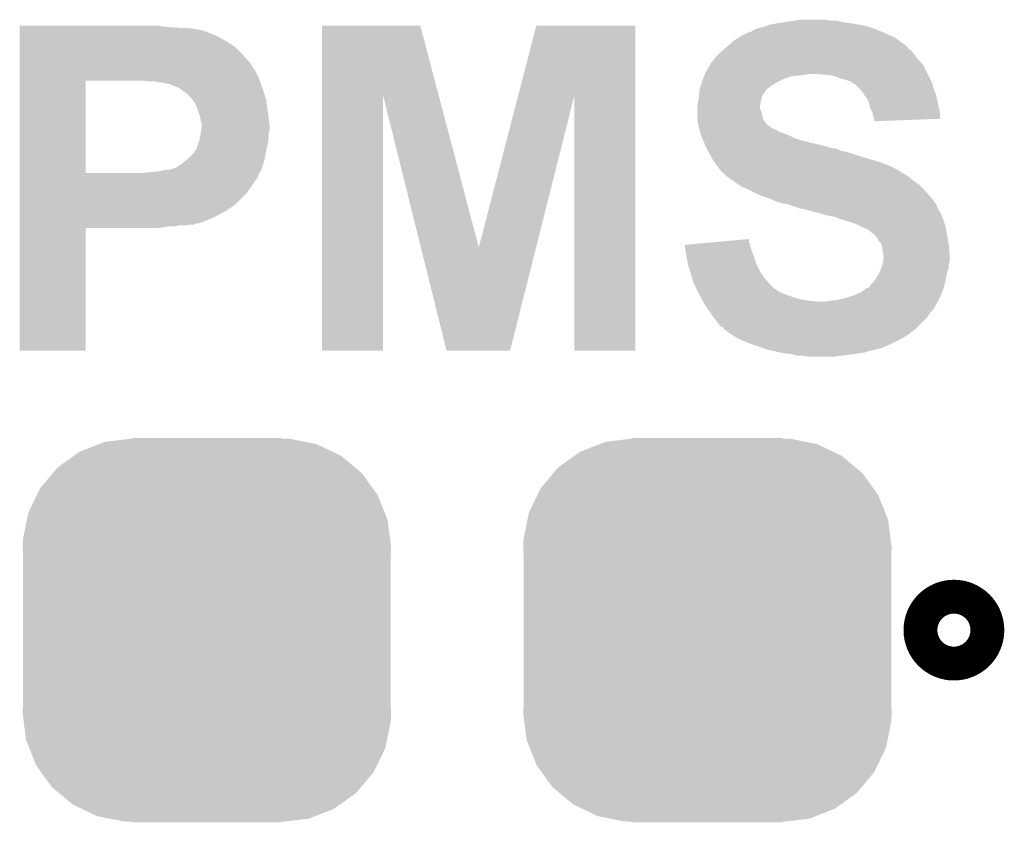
# Model space of a CAD drawing. Extents: x -1.3 to 24.2, y -3.9 to 53.4.
# Tile 17 of 42: x 4.4 to 7.4, y 11.9 to 14.4. Entities that reach past the tile are written whole.
import ezdxf

# ---------------------------------------------------------------- set-up
doc = ezdxf.new("R2010")
doc.units = 0
doc.layers.get('0').update_dxf_attribs({"linetype": 'CONTINUOUS'})
doc.layers.add('LTE_CAT_1_5_CLICK_V101_GTO', color=11, linetype='CONTINUOUS')
doc.layers.add('LTE_CAT_1_5_CLICK_V101_GTS', color=8, linetype='CONTINUOUS')

# ---------------------------------------------------------------- blocks, each defined once
blk = doc.blocks.new('CUSTOM_178')
for points in [[(-0.323018, 0.558074), (-0.305476, 0.56489), (0.3289, 0.558074), (0.29452, 0.56489)], [(-0.305476, 0.56489), (-0.23152, 0.57388), (0.29452, 0.56489), (0.24917, 0.57388)], [(-0.23152, 0.57388), (-0.22479, 0.574698), (0.24917, 0.57388), (0.22479, 0.574698)], [(-0.22479, 0.574698), (-0.22479, 0.57658), (0.22479, 0.574698), (0.22479, 0.57658)], [(-0.398586, 0.523058), (-0.381238, 0.53545), (0.40225, 0.523058), (0.376292, 0.53545)], [(-0.381238, 0.53545), (-0.323018, 0.558074), (0.376292, 0.53545), (0.3289, 0.558074)], [(-0.447376, 0.488202), (-0.398586, 0.523058), (0.44405, 0.488202), (0.40225, 0.523058)], [(-0.461886, 0.471004), (-0.447376, 0.488202), (0.464674, 0.471004), (0.44405, 0.488202)], [(-0.49979, 0.426078), (-0.461886, 0.471004), (0.497162, 0.426078), (0.464674, 0.471004)], [(-0.509936, 0.405138), (-0.49979, 0.426078), (0.512302, 0.405138), (0.497162, 0.426078)], [(-0.535228, 0.35293), (-0.509936, 0.405138), (0.532938, 0.35293), (0.512302, 0.405138)], [(-0.551494, 0.273294), (-0.540004, 0.329548), (0.549346, 0.273294), (0.542178, 0.329548)], [(-0.540004, 0.329548), (-0.535228, 0.35293), (0.542178, 0.329548), (0.532938, 0.35293)], [(-0.55245, 0.24892), (-0.551494, 0.273294), (0.55245, 0.24892), (0.549346, 0.273294)], [(-0.55118, 0.220156), (-0.55245, 0.24892), (0.55118, 0.220156), (0.55245, 0.24892)], [(-0.55118, -0.220156), (-0.55118, 0.220156), (0.55118, -0.220156), (0.55118, 0.220156)], [(-0.55245, -0.24892), (-0.55118, -0.220156), (0.55245, -0.24892), (0.55118, -0.220156)], [(-0.549266, -0.273902), (-0.55245, -0.24892), (0.551492, -0.273902), (0.55245, -0.24892)], [(-0.542176, -0.329548), (-0.549266, -0.273902), (0.540126, -0.329548), (0.551492, -0.273902)], [(-0.532694, -0.353538), (-0.542176, -0.329548), (0.535226, -0.353538), (0.540126, -0.329548)], [(-0.5123, -0.405138), (-0.532694, -0.353538), (0.510226, -0.405138), (0.535226, -0.353538)], [(-0.496718, -0.426686), (-0.5123, -0.405138), (0.499788, -0.426686), (0.510226, -0.405138)], [(-0.464674, -0.471002), (-0.496718, -0.426686), (0.4624, -0.471002), (0.499788, -0.426686)], [(-0.443316, -0.48881), (-0.464674, -0.471002), (0.447376, -0.48881), (0.4624, -0.471002)], [(-0.402248, -0.523056), (-0.443316, -0.48881), (0.399436, -0.523056), (0.447376, -0.48881)], [(-0.375016, -0.536056), (-0.402248, -0.523056), (0.381238, -0.536056), (0.399436, -0.523056)], [(-0.328898, -0.558072), (-0.375016, -0.536056), (0.32458, -0.558072), (0.381238, -0.536056)], [(-0.291448, -0.565496), (-0.328898, -0.558072), (0.305476, -0.565496), (0.32458, -0.558072)], [(-0.249168, -0.573878), (-0.291448, -0.565496), (0.23652, -0.573878), (0.305476, -0.565496)], [(-0.22479, -0.574698), (-0.249168, -0.573878), (0.229774, -0.574698), (0.23652, -0.573878)], [(-0.22479, -0.575304), (-0.22479, -0.574698), (0.22479, -0.575304), (0.229774, -0.574698)], [(-0.22479, -0.57658), (-0.22479, -0.575304), (0.22479, -0.57658), (0.22479, -0.575304)]]:
    blk.add_solid(points)

msp = doc.modelspace()

# ---------------------------------------------------------------- linework, layer by layer
at = {"layer": 'LTE_CAT_1_5_CLICK_V101_GTO', "const_width": 0.20066}
msp.add_lwpolyline([(7.19836, 12.5222, 1), (7.29996, 12.5222, 1)], format="xyb", close=True, dxfattribs=at)
at = {"layer": 'LTE_CAT_1_5_CLICK_V101_GTO'}
for points in [[(6.7564, 14.34846), (6.77418, 14.351), (6.906262, 14.34846), (6.896102, 14.351)], [(6.77418, 14.351), (6.791962, 14.35354), (6.878322, 14.351), (6.863078, 14.35354)], [(4.44756, 14.33068), (4.447562, 14.33576), (4.89966, 14.33068), (4.85902, 14.33576)], [(4.44756, 14.32814), (4.44756, 14.33068), (4.940298, 14.32814), (4.89966, 14.33068)], [(4.44756, 14.3256), (4.44756, 14.32814), (4.973318, 14.3256), (4.95554, 14.32814)], [(4.44756, 14.320518), (4.44756, 14.3256), (4.998722, 14.320518), (4.973318, 14.3256)], [(5.354336, 14.1273), (5.35434, 14.335744), (5.703874, 14.1273), (5.648964, 14.335744)], [(5.35434, 14.335744), (5.354342, 14.33576), (5.648964, 14.335744), (5.354342, 14.33576)], [(5.94285, 14.127306), (5.996952, 14.335738), (6.294114, 14.127306), (6.29412, 14.335738)], [(5.996952, 14.335738), (5.996958, 14.33576), (6.29412, 14.335738), (5.996958, 14.33576)], [(6.644644, 14.320522), (6.654802, 14.3256), (7.025636, 14.320522), (7.012094, 14.3256)], [(6.654802, 14.3256), (6.66242, 14.328138), (7.012094, 14.3256), (7.005326, 14.328138)], [(6.66242, 14.328138), (6.662426, 14.32814), (7.005326, 14.328138), (7.00532, 14.32814)], [(6.662426, 14.32814), (6.682742, 14.333222), (7.00532, 14.32814), (6.990072, 14.333222)], [(6.682742, 14.333222), (6.689084, 14.335758), (6.990072, 14.333222), (6.982462, 14.335758)], [(6.689084, 14.335758), (6.695442, 14.3383), (6.982462, 14.335758), (6.967214, 14.3383)], [(6.695442, 14.3383), (6.72338, 14.34338), (6.967214, 14.3383), (6.93674, 14.34338)], [(6.72338, 14.34338), (6.73989, 14.34592), (6.93674, 14.34338), (6.916422, 14.34592)], [(6.73989, 14.34592), (6.7564, 14.34846), (6.916422, 14.34592), (6.906262, 14.34846)], [(4.44756, 14.31798), (4.44756, 14.320518), (5.003804, 14.31798), (4.998722, 14.320518)], [(4.44756, 14.317978), (4.44756, 14.31798), (5.006344, 14.317978), (5.003804, 14.31798)], [(4.44756, 14.31544), (4.44756, 14.317978), (5.011422, 14.31544), (5.006344, 14.317978)], [(4.44756, 14.31036), (4.44756, 14.31544), (5.02666, 14.31036), (5.011422, 14.31544)], [(4.44756, 14.3002), (4.44756, 14.31036), (5.04698, 14.3002), (5.02666, 14.31036)], [(4.44756, 14.2875), (4.44756, 14.3002), (5.06984, 14.2875), (5.04698, 14.3002)], [(6.58876, 14.29004), (6.603996, 14.300198), (7.085584, 14.29004), (7.071362, 14.300198)], [(6.603996, 14.300198), (6.61162, 14.30528), (7.071362, 14.300198), (7.05993, 14.30528)], [(6.61162, 14.30528), (6.639564, 14.31798), (7.05993, 14.30528), (7.031356, 14.31798)], [(6.639564, 14.31798), (6.642106, 14.317986), (7.031356, 14.31798), (7.031342, 14.317986)], [(6.642106, 14.317986), (6.64464, 14.32052), (7.031342, 14.317986), (7.02564, 14.32052)], [(6.64464, 14.32052), (6.644644, 14.320522), (7.02564, 14.32052), (7.025636, 14.320522)], [(4.44756, 14.272258), (4.44756, 14.2875), (5.092702, 14.272258), (5.06984, 14.2875)], [(4.44756, 14.2494), (4.44756, 14.272258), (5.11556, 14.2494), (5.092702, 14.272258)], [(6.55362, 14.259558), (6.559546, 14.264638), (7.12216, 14.259558), (7.11708, 14.264638)], [(6.559546, 14.264638), (6.56251, 14.267178), (7.11708, 14.264638), (7.112006, 14.267178)], [(6.56251, 14.267178), (6.568432, 14.272254), (7.112006, 14.267178), (7.109462, 14.272254)], [(6.568432, 14.272254), (6.56844, 14.27226), (7.109462, 14.272254), (7.109456, 14.27226)], [(6.56844, 14.27226), (6.585856, 14.2875), (7.109456, 14.27226), (7.08914, 14.2875)], [(6.585856, 14.2875), (6.58876, 14.29004), (7.08914, 14.2875), (7.085584, 14.29004)], [(4.447558, 14.224), (4.44756, 14.2494), (5.13842, 14.224), (5.11556, 14.2494)], [(6.5278, 14.231622), (6.533516, 14.23924), (7.14502, 14.231622), (7.137402, 14.23924)], [(6.533516, 14.23924), (6.535422, 14.24178), (7.137402, 14.23924), (7.135498, 14.24178)], [(6.535422, 14.24178), (6.55066, 14.25702), (7.135498, 14.24178), (7.124064, 14.25702)], [(6.55066, 14.25702), (6.55362, 14.259558), (7.124064, 14.25702), (7.12216, 14.259558)], [(4.447558, 14.221456), (4.447558, 14.224), (5.140962, 14.221456), (5.13842, 14.224)], [(4.447558, 14.211298), (4.447558, 14.221456), (5.146042, 14.211298), (5.140962, 14.221456)], [(4.447558, 14.196058), (4.447558, 14.211298), (5.1562, 14.196058), (5.146042, 14.211298)], [(6.50494, 14.196062), (6.517128, 14.216378), (7.16788, 14.196062), (7.157722, 14.216378)], [(6.517128, 14.216378), (6.52018, 14.221464), (7.157722, 14.216378), (7.153654, 14.221464)], [(6.52018, 14.221464), (6.520186, 14.224006), (7.153654, 14.221464), (7.15162, 14.224006)], [(6.520186, 14.224006), (6.525256, 14.229078), (7.15162, 14.224006), (7.147562, 14.229078)], [(6.525256, 14.229078), (6.5278, 14.231622), (7.147562, 14.229078), (7.14502, 14.231622)], [(4.447558, 14.1859), (4.447558, 14.196058), (5.16128, 14.1859), (5.1562, 14.196058)], [(4.447558, 14.1732), (4.447558, 14.1859), (5.16636, 14.1732), (5.16128, 14.1859)], [(4.447558, 14.17066), (4.447558, 14.1732), (5.167284, 14.17066), (5.16636, 14.1732)], [(6.49478, 14.17066), (6.49681, 14.17574), (6.72846, 14.17066), (6.73862, 14.17574)], [(6.49681, 14.17574), (6.499858, 14.183358), (6.73862, 14.17574), (6.761478, 14.183358)], [(6.499858, 14.183358), (6.50189, 14.18844), (6.761478, 14.183358), (6.80212, 14.18844)], [(6.50189, 14.18844), (6.502906, 14.19098), (6.80212, 14.18844), (6.817358, 14.19098)], [(6.502906, 14.19098), (6.50494, 14.196062), (7.170422, 14.19098), (7.16788, 14.196062)], [(6.86054, 14.18844), (6.830062, 14.19098), (7.171692, 14.18844), (7.170422, 14.19098)], [(6.885938, 14.1859), (6.86054, 14.18844), (7.172962, 14.1859), (7.171692, 14.18844)], [(6.90626, 14.17828), (6.885938, 14.1859), (7.176772, 14.17828), (7.172962, 14.1859)], [(6.92404, 14.1732), (6.90626, 14.17828), (7.179312, 14.1732), (7.176772, 14.17828)], [(6.93928, 14.16812), (6.92404, 14.1732), (7.181852, 14.16812), (7.179312, 14.1732)], [(4.447552, 13.893822), (4.447558, 14.17064), (4.64566, 13.893822), (4.645662, 14.17064)], [(4.447558, 14.17064), (4.447558, 14.17066), (4.645662, 14.17064), (4.79298, 14.17066)], [(4.831082, 14.16812), (4.818382, 14.17066), (5.168208, 14.16812), (5.167284, 14.17066)], [(4.864102, 14.16558), (4.851402, 14.16812), (5.169132, 14.16558), (5.168208, 14.16812)], [(4.874264, 14.165578), (4.864102, 14.16558), (5.169132, 14.165578), (5.169132, 14.16558)], [(4.879344, 14.16304), (4.874264, 14.165578), (5.170056, 14.16304), (5.169132, 14.165578)], [(4.897122, 14.160498), (4.881882, 14.16304), (5.17098, 14.160498), (5.170056, 14.16304)], [(4.9149, 14.15288), (4.897122, 14.160498), (5.17375, 14.15288), (5.17098, 14.160498)], [(4.9276, 14.147798), (4.9149, 14.15288), (5.175598, 14.147798), (5.17375, 14.15288)], [(4.930774, 14.14526), (4.9276, 14.147798), (5.17652, 14.14526), (5.175598, 14.147798)], [(4.9403, 14.13764), (4.930774, 14.14526), (5.17906, 14.13764), (5.17652, 14.14526)], [(6.485184, 14.130018), (6.486878, 14.145258), (6.67766, 14.130018), (6.687818, 14.145258)], [(6.486878, 14.145258), (6.487162, 14.147802), (6.687818, 14.145258), (6.691632, 14.147802)], [(6.487162, 14.147802), (6.488006, 14.15034), (6.691632, 14.147802), (6.69544, 14.15034)], [(6.488006, 14.15034), (6.488852, 14.152878), (6.69544, 14.15034), (6.697978, 14.152878)], [(6.488852, 14.152878), (6.493086, 14.16558), (6.697978, 14.152878), (6.718302, 14.16558)], [(6.493086, 14.16558), (6.49478, 14.17066), (6.718302, 14.16558), (6.72846, 14.17066)], [(6.943094, 14.165578), (6.93928, 14.16812), (7.183122, 14.165578), (7.181852, 14.16812)], [(6.95452, 14.15796), (6.943094, 14.165578), (7.185298, 14.15796), (7.183122, 14.165578)], [(6.96468, 14.1478), (6.95452, 14.15796), (7.1882, 14.1478), (7.185298, 14.15796)], [(6.969758, 14.142722), (6.96468, 14.1478), (7.190106, 14.142722), (7.1882, 14.1478)], [(4.947922, 14.132558), (4.9403, 14.13764), (5.180754, 14.132558), (5.17906, 14.13764)], [(4.960622, 14.119858), (4.947922, 14.132558), (5.184988, 14.119858), (5.180754, 14.132558)], [(4.964686, 14.114778), (4.960622, 14.119858), (5.18668, 14.114778), (5.184988, 14.119858)], [(4.970782, 14.107158), (4.964686, 14.114778), (5.187698, 14.107158), (5.18668, 14.114778)], [(5.35432, 13.360422), (5.354336, 14.1273), (5.537178, 13.360422), (5.5372, 14.1273)], [(5.650706, 13.670362), (5.5372, 14.1273), (5.824242, 13.670362), (5.703874, 14.1273)], [(5.824242, 13.670362), (5.94285, 14.127306), (5.996192, 13.670362), (6.111196, 14.127306)], [(6.11124, 13.360422), (6.111196, 14.127306), (6.294098, 13.360422), (6.294114, 14.127306)], [(6.48208, 14.10716), (6.483894, 14.119858), (6.67004, 14.10716), (6.67258, 14.119858)], [(6.483894, 14.119858), (6.48462, 14.12494), (6.67258, 14.119858), (6.67512, 14.12494)], [(6.48462, 14.12494), (6.485184, 14.130018), (6.67512, 14.12494), (6.67766, 14.130018)], [(6.980648, 14.127478), (6.969758, 14.142722), (7.19582, 14.127478), (7.190106, 14.142722)], [(6.98246, 14.12494), (6.980648, 14.127478), (7.196384, 14.12494), (7.19582, 14.127478)], [(6.992618, 14.109704), (6.98246, 14.12494), (7.19977, 14.109704), (7.196384, 14.12494)], [(4.9784, 14.091918), (4.970782, 14.107158), (5.18973, 14.091918), (5.187698, 14.107158)], [(4.98348, 14.07668), (4.9784, 14.091918), (5.19176, 14.07668), (5.18973, 14.091918)], [(6.47954, 14.094462), (6.48208, 14.10716), (6.6675, 14.094462), (6.67004, 14.10716)], [(6.47954, 14.094458), (6.47954, 14.094462), (6.6675, 14.094458), (6.6675, 14.094462)], [(6.47954, 14.086836), (6.47954, 14.094458), (6.667502, 14.086836), (6.6675, 14.094458)], [(6.47954, 14.081758), (6.47954, 14.086836), (6.67004, 14.081758), (6.667502, 14.086836)], [(6.997698, 14.089382), (6.992618, 14.109704), (7.204286, 14.089382), (7.19977, 14.109704)], [(7.00151, 14.081758), (6.997698, 14.089382), (7.20598, 14.081758), (7.204286, 14.089382)], [(4.98856, 14.061438), (4.98348, 14.07668), (5.193666, 14.061438), (5.19176, 14.07668)], [(4.991102, 14.04874), (4.98856, 14.061438), (5.195254, 14.04874), (5.193666, 14.061438)], [(6.47954, 14.07414), (6.47954, 14.081758), (6.672578, 14.07414), (6.67004, 14.081758)], [(6.47954, 14.058902), (6.47954, 14.07414), (6.67639, 14.058902), (6.672578, 14.07414)], [(6.480176, 14.053816), (6.47954, 14.058902), (6.677662, 14.053816), (6.67639, 14.058902)], [(7.005318, 14.074142), (7.00151, 14.081758), (7.206736, 14.074142), (7.20598, 14.081758)], [(7.00786, 14.061442), (7.005318, 14.074142), (7.207994, 14.061442), (7.206736, 14.074142)], [(7.009554, 14.05636), (7.00786, 14.061442), (7.208496, 14.05636), (7.207994, 14.061442)], [(7.010398, 14.053822), (7.009554, 14.05636), (7.142324, 14.053822), (7.208496, 14.05636)], [(4.99364, 14.041116), (4.991102, 14.04874), (5.196206, 14.041116), (5.195254, 14.04874)], [(4.991946, 14.020798), (4.99364, 14.030958), (5.196838, 14.020798), (5.196838, 14.030958)], [(4.99364, 14.036038), (4.99364, 14.041116), (5.19684, 14.036038), (5.196206, 14.041116)], [(4.99364, 14.030958), (4.99364, 14.036038), (5.196838, 14.030958), (5.19684, 14.036038)], [(6.481446, 14.04366), (6.480176, 14.053816), (6.685282, 14.04366), (6.677662, 14.053816)], [(6.48208, 14.038582), (6.481446, 14.04366), (6.690362, 14.038582), (6.685282, 14.04366)], [(6.483532, 14.0335), (6.48208, 14.038582), (6.695446, 14.0335), (6.690362, 14.038582)], [(6.483534, 14.033494), (6.483532, 14.0335), (6.697986, 14.033494), (6.695446, 14.0335)], [(6.484984, 14.028418), (6.483534, 14.033494), (6.703064, 14.028418), (6.697986, 14.033494)], [(6.48571, 14.02588), (6.484984, 14.028418), (6.708142, 14.02588), (6.703064, 14.028418)], [(6.486436, 14.023338), (6.48571, 14.02588), (6.715764, 14.023338), (6.708142, 14.02588)], [(7.0104, 14.048762), (7.010398, 14.053822), (7.0104, 14.048762), (7.142324, 14.053822)], [(4.986018, 13.990318), (4.988558, 14.00302), (5.192712, 13.990318), (5.1943, 14.00302)], [(4.988558, 14.00302), (4.99059, 14.013176), (5.1943, 14.00302), (5.1943, 14.013176)], [(4.99059, 14.013176), (4.9911, 14.01572), (5.1943, 14.013176), (5.195146, 14.01572)], [(4.9911, 14.01572), (4.991946, 14.020798), (5.195146, 14.01572), (5.196838, 14.020798)], [(6.487886, 14.01826), (6.486436, 14.023338), (6.72338, 14.01826), (6.715764, 14.023338)], [(6.488612, 14.01572), (6.487886, 14.01826), (6.731, 14.01572), (6.72338, 14.01826)], [(6.491514, 14.00556), (6.488612, 14.01572), (6.7564, 14.00556), (6.731, 14.01572)], [(6.492238, 14.00302), (6.491514, 14.00556), (6.761482, 14.00302), (6.7564, 14.00556)], [(6.494416, 13.99794), (6.492238, 14.00302), (6.771642, 13.99794), (6.761482, 14.00302)], [(6.496592, 13.992862), (6.494416, 13.99794), (6.78688, 13.992862), (6.771642, 13.99794)], [(4.973318, 13.95984), (4.978398, 13.967456), (5.18668, 13.95984), (5.188372, 13.967456)], [(4.978398, 13.967456), (4.98094, 13.977618), (5.188372, 13.967456), (5.19063, 13.977618)], [(4.98094, 13.977618), (4.982972, 13.982702), (5.19063, 13.977618), (5.19176, 13.982702)], [(4.982972, 13.982702), (4.986018, 13.990318), (5.19176, 13.982702), (5.192712, 13.990318)], [(6.500948, 13.9827), (6.496592, 13.992862), (6.82752, 13.9827), (6.78688, 13.992862)], [(6.503126, 13.97762), (6.500948, 13.9827), (6.850378, 13.97762), (6.82752, 13.9827)], [(6.506392, 13.97), (6.503126, 13.97762), (6.875782, 13.97), (6.850378, 13.97762)], [(6.506392, 13.969998), (6.506392, 13.97), (6.878324, 13.969998), (6.875782, 13.97)], [(6.50748, 13.96746), (6.506392, 13.969998), (6.883404, 13.96746), (6.878324, 13.969998)], [(6.50748, 13.967458), (6.50748, 13.96746), (6.89103, 13.967458), (6.891022, 13.96746)], [(6.508866, 13.96492), (6.50748, 13.967458), (6.901182, 13.96492), (6.89103, 13.967458)], [(4.950458, 13.93444), (4.970774, 13.954754), (5.182062, 13.93444), (5.185754, 13.954754)], [(4.970774, 13.954754), (4.97078, 13.957294), (5.185754, 13.954754), (5.186216, 13.957294)], [(4.97078, 13.957294), (4.973318, 13.959838), (5.186216, 13.957294), (5.186678, 13.959838)], [(4.973318, 13.959838), (4.973318, 13.95984), (5.186678, 13.959838), (5.18668, 13.95984)], [(6.511636, 13.95984), (6.508866, 13.96492), (6.911342, 13.95984), (6.901182, 13.96492)], [(6.513024, 13.957298), (6.511636, 13.95984), (6.926582, 13.957298), (6.911342, 13.95984)], [(6.518564, 13.94714), (6.513024, 13.957298), (6.95706, 13.94714), (6.926582, 13.957298)], [(6.52272, 13.93952), (6.518564, 13.94714), (6.981826, 13.93952), (6.95706, 13.94714)], [(6.524244, 13.93698), (6.52272, 13.93952), (6.99008, 13.93698), (6.981826, 13.93952)], [(6.530338, 13.926822), (6.524244, 13.93698), (7.02564, 13.926822), (6.99008, 13.93698)], [(4.907276, 13.9065), (4.909814, 13.909034), (5.17398, 13.9065), (5.17474, 13.909034)], [(4.909814, 13.909034), (4.914896, 13.90904), (5.17474, 13.909034), (5.174742, 13.90904)], [(4.914896, 13.90904), (4.93014, 13.9192), (5.174742, 13.90904), (5.17779, 13.9192)], [(4.93014, 13.9192), (4.947068, 13.931898), (5.17779, 13.9192), (5.1816, 13.931898)], [(4.947068, 13.931898), (4.950458, 13.93444), (5.1816, 13.931898), (5.182062, 13.93444)], [(6.539866, 13.91412), (6.530338, 13.926822), (7.05866, 13.91412), (7.02564, 13.926822)], [(6.545582, 13.9065), (6.539866, 13.91412), (7.073898, 13.9065), (7.05866, 13.91412)], [(4.44755, 13.883634), (4.447552, 13.8938), (5.16128, 13.883634), (5.166926, 13.8938)], [(4.44755, 13.881094), (4.44755, 13.883634), (5.161276, 13.881094), (5.16128, 13.883634)], [(4.44755, 13.87348), (4.44755, 13.881094), (5.1562, 13.87348), (5.161276, 13.881094)], [(4.447552, 13.8938), (4.447552, 13.893822), (4.815842, 13.8938), (4.64566, 13.893822)], [(4.815842, 13.8938), (4.866638, 13.89888), (5.166926, 13.8938), (5.169748, 13.89888)], [(4.866638, 13.89888), (4.889498, 13.90396), (5.169748, 13.89888), (5.17257, 13.90396)], [(4.899656, 13.90396), (4.90727, 13.906498), (5.17257, 13.90396), (5.17398, 13.906498)], [(4.90727, 13.906498), (4.907276, 13.9065), (5.17398, 13.906498), (5.17398, 13.9065)], [(6.551298, 13.89888), (6.545582, 13.9065), (7.086604, 13.89888), (7.073898, 13.9065)], [(6.551314, 13.898858), (6.551298, 13.89888), (7.08914, 13.898858), (7.086604, 13.89888)], [(6.5532, 13.896342), (6.551314, 13.898858), (7.089154, 13.896342), (7.08914, 13.898858)], [(6.553208, 13.896334), (6.5532, 13.896342), (7.089154, 13.896334), (7.089154, 13.896342)], [(6.55828, 13.891262), (6.553208, 13.896334), (7.099296, 13.891262), (7.089154, 13.896334)], [(6.558284, 13.89126), (6.55828, 13.891262), (7.099298, 13.89126), (7.099296, 13.891262)], [(6.563354, 13.888722), (6.558284, 13.89126), (7.10353, 13.888722), (7.099298, 13.89126)], [(6.565894, 13.883654), (6.563354, 13.888722), (7.111978, 13.883654), (7.10353, 13.888722)], [(6.568434, 13.88364), (6.565894, 13.883654), (7.112, 13.88364), (7.111978, 13.883654)], [(6.58114, 13.87348), (6.568434, 13.88364), (7.124192, 13.87348), (7.112, 13.88364)], [(4.44755, 13.86332), (4.44755, 13.87348), (5.14858, 13.86332), (5.1562, 13.87348)], [(4.44755, 13.832838), (4.44755, 13.86332), (5.128258, 13.832838), (5.14858, 13.86332)], [(6.584952, 13.87094), (6.58114, 13.87348), (7.12724, 13.87094), (7.124192, 13.87348)], [(6.604004, 13.858238), (6.584952, 13.87094), (7.145022, 13.858238), (7.12724, 13.87094)], [(6.611618, 13.853162), (6.604004, 13.858238), (7.150098, 13.853162), (7.145022, 13.858238)], [(6.6294, 13.84554), (6.611618, 13.853162), (7.15772, 13.84554), (7.150098, 13.853162)], [(4.447548, 13.80236), (4.44755, 13.832838), (5.097778, 13.80236), (5.128258, 13.832838)], [(6.63956, 13.84046), (6.6294, 13.84554), (7.1628, 13.84046), (7.15772, 13.84554)], [(6.66496, 13.82776), (6.63956, 13.84046), (7.173914, 13.82776), (7.1628, 13.84046)], [(6.686292, 13.820142), (6.66496, 13.82776), (7.18058, 13.820142), (7.173914, 13.82776)], [(6.70052, 13.81506), (6.686292, 13.820142), (7.184392, 13.81506), (7.18058, 13.820142)], [(4.447548, 13.78712), (4.447548, 13.80236), (5.077456, 13.78712), (5.097778, 13.80236)], [(6.718298, 13.80744), (6.70052, 13.81506), (7.190106, 13.80744), (7.184392, 13.81506)], [(6.736078, 13.80236), (6.718298, 13.80744), (7.193914, 13.80236), (7.190106, 13.80744)], [(6.751318, 13.79982), (6.736078, 13.80236), (7.19582, 13.79982), (7.193914, 13.80236)], [(6.751324, 13.799818), (6.751318, 13.79982), (7.19582, 13.799818), (7.19582, 13.79982)], [(6.764018, 13.794742), (6.751324, 13.799818), (7.198358, 13.794742), (7.19582, 13.799818)], [(6.764034, 13.794738), (6.764018, 13.794742), (7.19836, 13.794738), (7.198358, 13.794742)], [(6.77418, 13.792198), (6.764034, 13.794738), (7.199208, 13.792198), (7.19836, 13.794738)], [(6.781798, 13.78966), (6.77418, 13.792198), (7.200054, 13.78966), (7.199208, 13.792198)], [(6.786876, 13.787122), (6.781798, 13.78966), (7.2009, 13.787122), (7.200054, 13.78966)], [(4.447548, 13.787114), (4.447548, 13.78712), (5.074914, 13.787114), (5.077456, 13.78712)], [(4.447548, 13.782038), (4.447548, 13.787114), (5.069836, 13.782038), (5.074914, 13.787114)], [(4.447548, 13.77696), (4.447548, 13.782038), (5.059682, 13.77696), (5.069836, 13.782038)], [(4.447548, 13.76934), (4.447548, 13.77696), (5.04698, 13.76934), (5.059682, 13.77696)], [(4.447548, 13.76172), (4.447548, 13.76934), (5.03174, 13.76172), (5.04698, 13.76934)], [(4.447548, 13.746478), (4.447548, 13.76172), (4.99618, 13.746478), (5.03174, 13.76172)], [(6.789418, 13.78712), (6.786876, 13.787122), (7.2009, 13.78712), (7.2009, 13.787122)], [(6.789428, 13.787118), (6.789418, 13.78712), (7.2009, 13.787118), (7.2009, 13.78712)], [(6.812282, 13.78204), (6.789428, 13.787118), (7.203948, 13.78204), (7.2009, 13.787118)], [(6.83006, 13.77696), (6.812282, 13.78204), (7.206996, 13.77696), (7.203948, 13.78204)], [(6.840224, 13.774418), (6.83006, 13.77696), (7.20852, 13.774418), (7.206996, 13.77696)], [(6.85038, 13.771878), (6.840224, 13.774418), (7.20961, 13.771878), (7.20852, 13.774418)], [(6.865618, 13.766802), (6.85038, 13.771878), (7.211786, 13.766802), (7.20961, 13.771878)], [(6.88086, 13.76426), (6.865618, 13.766802), (7.212874, 13.76426), (7.211786, 13.766802)], [(6.893558, 13.76172), (6.88086, 13.76426), (7.213964, 13.76172), (7.212874, 13.76426)], [(6.903718, 13.75664), (6.893558, 13.76172), (7.21614, 13.75664), (7.213964, 13.76172)], [(4.447548, 13.7414), (4.447548, 13.746478), (4.978398, 13.7414), (4.99618, 13.746478)], [(4.447548, 13.741394), (4.447548, 13.7414), (4.973314, 13.741394), (4.978398, 13.7414)], [(4.447548, 13.73886), (4.447548, 13.741394), (4.970774, 13.73886), (4.973314, 13.741394)], [(4.447548, 13.73632), (4.447548, 13.73886), (4.947918, 13.73632), (4.958078, 13.73886)], [(4.447548, 13.73378), (4.447548, 13.73632), (4.912358, 13.73378), (4.925058, 13.73632)], [(4.447548, 13.7287), (4.447548, 13.73378), (4.861558, 13.7287), (4.89712, 13.73378)], [(6.91388, 13.754098), (6.903718, 13.75664), (7.216988, 13.754098), (7.21614, 13.75664)], [(6.929122, 13.74902), (6.91388, 13.754098), (7.21868, 13.74902), (7.216988, 13.754098)], [(6.939278, 13.746482), (6.929122, 13.74902), (7.219526, 13.746482), (7.21868, 13.74902)], [(6.944356, 13.743942), (6.939278, 13.746482), (7.220374, 13.743942), (7.219526, 13.746482)], [(6.946896, 13.74394), (6.944356, 13.743942), (7.220374, 13.74394), (7.220374, 13.743942)], [(6.96468, 13.73632), (6.946896, 13.74394), (7.222914, 13.73632), (7.220374, 13.74394)], [(6.969764, 13.733778), (6.96468, 13.73632), (7.22376, 13.733778), (7.222914, 13.73632)], [(6.97992, 13.7287), (6.969764, 13.733778), (7.224776, 13.7287), (7.22376, 13.733778)], [(4.44754, 13.360422), (4.447548, 13.728678), (4.645638, 13.360422), (4.64566, 13.728678)], [(4.447548, 13.728678), (4.447548, 13.7287), (4.64566, 13.728678), (4.861558, 13.7287)], [(6.992616, 13.72362), (6.97992, 13.7287), (7.225792, 13.72362), (7.224776, 13.7287)], [(7.000238, 13.716002), (6.992616, 13.72362), (7.227316, 13.716002), (7.225792, 13.72362)], [(7.00786, 13.71092), (7.000238, 13.716002), (7.228332, 13.71092), (7.227316, 13.716002)], [(7.0104, 13.70838), (7.00786, 13.71092), (7.22884, 13.70838), (7.228332, 13.71092)], [(7.018018, 13.70076), (7.0104, 13.70838), (7.230112, 13.70076), (7.22884, 13.70838)], [(7.023098, 13.690604), (7.018018, 13.70076), (7.231804, 13.690604), (7.230112, 13.70076)], [(6.441462, 13.6779), (6.46905, 13.680438), (6.637748, 13.6779), (6.637022, 13.680438)], [(6.443992, 13.66266), (6.441462, 13.6779), (6.6421, 13.66266), (6.637748, 13.6779)], [(6.46905, 13.680438), (6.524252, 13.685516), (6.637022, 13.680438), (6.634482, 13.685516)], [(6.524252, 13.685516), (6.63448, 13.695656), (6.634482, 13.685516), (6.63448, 13.695656)], [(7.030716, 13.682982), (7.023098, 13.690604), (7.233074, 13.682982), (7.231804, 13.690604)], [(7.031988, 13.677902), (7.030716, 13.682982), (7.23392, 13.677902), (7.233074, 13.682982)], [(7.0358, 13.662662), (7.031988, 13.677902), (7.235094, 13.662662), (7.23392, 13.677902)], [(5.727696, 13.360418), (5.650706, 13.670362), (5.918186, 13.360418), (5.996192, 13.670362)], [(6.44652, 13.64742), (6.443992, 13.66266), (6.647816, 13.64742), (6.6421, 13.66266)], [(6.447444, 13.64234), (6.44652, 13.64742), (6.64972, 13.64234), (6.647816, 13.64742)], [(6.4516, 13.61948), (6.447444, 13.64234), (6.65734, 13.61948), (6.64972, 13.64234)], [(7.0358, 13.655044), (7.0358, 13.662662), (7.23568, 13.655044), (7.235094, 13.662662)], [(7.038338, 13.647422), (7.0358, 13.655044), (7.236266, 13.647422), (7.23568, 13.655044)], [(7.036752, 13.629638), (7.03834, 13.642342), (7.236458, 13.629638), (7.236458, 13.642342)], [(7.03834, 13.644882), (7.038338, 13.647422), (7.23646, 13.644882), (7.236266, 13.647422)], [(7.03834, 13.642342), (7.03834, 13.644882), (7.236458, 13.642342), (7.23646, 13.644882)], [(6.45922, 13.59408), (6.4516, 13.61948), (6.670042, 13.59408), (6.65734, 13.61948)], [(7.03241, 13.611856), (7.035798, 13.622016), (7.23392, 13.611856), (7.23392, 13.622016)], [(7.035798, 13.622016), (7.0358, 13.622022), (7.23392, 13.622016), (7.23392, 13.622022)], [(7.0358, 13.622022), (7.036752, 13.629638), (7.23392, 13.622022), (7.236458, 13.629638)], [(6.465316, 13.57376), (6.45922, 13.59408), (6.68528, 13.57376), (6.670042, 13.59408)], [(7.01294, 13.57376), (7.0231, 13.589), (7.224774, 13.57376), (7.227822, 13.589)], [(7.0231, 13.589), (7.025278, 13.594082), (7.227822, 13.589), (7.22884, 13.594082)], [(7.025278, 13.594082), (7.03072, 13.60678), (7.22884, 13.594082), (7.232468, 13.60678)], [(7.03072, 13.60678), (7.03241, 13.611856), (7.232468, 13.60678), (7.23392, 13.611856)], [(6.466838, 13.56868), (6.465316, 13.57376), (6.689726, 13.56868), (6.68528, 13.57376)], [(6.473614, 13.55344), (6.466838, 13.56868), (6.703058, 13.55344), (6.689726, 13.56868)], [(6.474742, 13.5509), (6.473614, 13.55344), (6.7056, 13.5509), (6.703058, 13.55344)], [(6.992624, 13.548368), (6.997702, 13.555982), (7.21822, 13.548368), (7.220296, 13.555982)], [(6.997702, 13.555982), (7.00532, 13.563602), (7.220296, 13.555982), (7.222374, 13.563602)], [(7.00532, 13.563602), (7.009128, 13.56868), (7.222374, 13.563602), (7.22376, 13.56868)], [(7.009128, 13.56868), (7.01294, 13.57376), (7.22376, 13.56868), (7.224774, 13.57376)], [(6.477, 13.54582), (6.474742, 13.5509), (6.71322, 13.54582), (6.7056, 13.5509)], [(6.48081, 13.5382), (6.477, 13.54582), (6.723382, 13.5382), (6.71322, 13.54582)], [(6.48462, 13.53058), (6.48081, 13.5382), (6.74116, 13.53058), (6.723382, 13.5382)], [(6.48716, 13.5255), (6.48462, 13.53058), (6.754706, 13.5255), (6.74116, 13.53058)], [(6.488612, 13.52296), (6.48716, 13.5255), (6.761478, 13.52296), (6.754706, 13.5255)], [(6.921498, 13.51788), (6.946902, 13.5255), (7.205748, 13.51788), (7.209212, 13.5255)], [(6.946902, 13.5255), (6.969762, 13.535662), (7.209212, 13.5255), (7.213832, 13.535662)], [(6.969762, 13.535662), (6.97687, 13.540738), (7.213832, 13.535662), (7.21614, 13.540738)], [(6.97687, 13.540738), (6.987544, 13.54836), (7.21614, 13.540738), (7.218218, 13.54836)], [(6.987544, 13.54836), (6.992624, 13.548368), (7.218218, 13.54836), (7.21822, 13.548368)], [(6.492966, 13.51534), (6.488612, 13.52296), (6.78688, 13.51534), (6.761478, 13.52296)], [(6.49587, 13.51026), (6.492966, 13.51534), (6.814818, 13.51026), (6.78688, 13.51534)], [(6.49732, 13.50772), (6.49587, 13.51026), (6.845298, 13.50772), (6.814818, 13.51026)], [(6.507478, 13.489942), (6.49732, 13.50772), (7.19097, 13.489942), (7.200668, 13.50772)], [(6.863082, 13.50772), (6.878318, 13.51026), (7.200668, 13.50772), (7.202054, 13.51026)], [(6.878318, 13.51026), (6.90118, 13.5128), (7.202054, 13.51026), (7.20344, 13.5128)], [(6.90118, 13.5128), (6.921498, 13.51788), (7.20344, 13.5128), (7.205748, 13.51788)], [(6.511544, 13.48486), (6.507478, 13.489942), (7.188198, 13.48486), (7.19097, 13.489942)], [(6.51764, 13.47724), (6.511544, 13.48486), (7.180578, 13.47724), (7.188198, 13.48486)], [(6.519164, 13.4747), (6.51764, 13.47724), (7.17804, 13.4747), (7.180578, 13.47724)], [(6.525258, 13.464542), (6.519164, 13.4747), (7.171266, 13.464542), (7.17804, 13.4747)], [(6.529326, 13.459458), (6.525258, 13.464542), (7.167878, 13.459458), (7.171266, 13.464542)], [(6.53542, 13.45184), (6.529326, 13.459458), (7.160258, 13.45184), (7.167878, 13.459458)], [(6.54304, 13.44168), (6.53542, 13.45184), (7.150098, 13.44168), (7.160258, 13.45184)], [(6.548118, 13.434064), (6.54304, 13.44168), (7.142482, 13.434064), (7.150098, 13.44168)], [(6.555736, 13.43152), (6.548118, 13.434064), (7.139938, 13.43152), (7.142482, 13.434064)], [(6.558274, 13.428986), (6.555736, 13.43152), (7.137404, 13.428986), (7.139938, 13.43152)], [(6.55828, 13.42645), (6.558274, 13.428986), (7.134868, 13.42645), (7.137404, 13.428986)], [(6.558294, 13.42644), (6.55828, 13.42645), (7.134858, 13.42644), (7.134868, 13.42645)], [(6.578602, 13.4112), (6.558294, 13.42644), (7.115264, 13.4112), (7.134858, 13.42644)], [(6.58267, 13.408658), (6.578602, 13.4112), (7.111998, 13.408658), (7.115264, 13.4112)], [(6.59892, 13.398502), (6.58267, 13.408658), (7.09507, 13.398502), (7.111998, 13.408658)], [(6.610354, 13.39342), (6.59892, 13.398502), (7.0866, 13.39342), (7.09507, 13.398502)], [(6.62178, 13.38834), (6.610354, 13.39342), (7.076438, 13.38834), (7.0866, 13.39342)], [(6.64718, 13.37818), (6.62178, 13.38834), (7.056116, 13.37818), (7.076438, 13.38834)], [(6.6472, 13.378174), (6.64718, 13.37818), (7.053574, 13.378174), (7.056116, 13.37818)], [(6.654802, 13.37564), (6.6472, 13.378174), (7.051034, 13.37564), (7.053574, 13.378174)], [(4.645638, 13.3604), (4.44754, 13.360422), (4.645638, 13.3604), (4.645638, 13.360422)], [(5.537178, 13.3604), (5.35432, 13.360422), (5.537178, 13.3604), (5.537178, 13.360422)], [(5.918182, 13.3604), (5.727696, 13.360418), (5.918182, 13.3604), (5.918186, 13.360418)], [(6.294098, 13.3604), (6.11124, 13.360422), (6.294098, 13.3604), (6.294098, 13.360422)], [(6.654814, 13.375636), (6.654802, 13.37564), (7.045954, 13.375636), (7.051034, 13.37564)], [(6.670044, 13.37056), (6.654814, 13.375636), (7.03834, 13.37056), (7.045954, 13.375636)], [(6.677658, 13.368022), (6.670044, 13.37056), (7.03072, 13.368022), (7.03834, 13.37056)], [(6.6929, 13.362942), (6.677658, 13.368022), (7.010406, 13.362942), (7.03072, 13.368022)], [(6.69291, 13.36294), (6.6929, 13.362942), (7.0104, 13.36294), (7.010406, 13.362942)], [(6.704346, 13.360398), (6.69291, 13.36294), (6.9977, 13.360398), (7.0104, 13.36294)], [(6.727194, 13.35532), (6.704346, 13.360398), (6.98246, 13.35532), (6.9977, 13.360398)], [(6.73862, 13.35278), (6.727194, 13.35532), (6.96722, 13.35278), (6.98246, 13.35532)], [(6.761478, 13.35024), (6.73862, 13.35278), (6.94817, 13.35024), (6.96722, 13.35278)], [(6.770368, 13.3477), (6.761478, 13.35024), (6.92912, 13.3477), (6.94817, 13.35024)], [(6.779256, 13.34516), (6.770368, 13.3477), (6.908798, 13.34516), (6.92912, 13.3477)], [(6.812278, 13.34262), (6.797038, 13.34516), (6.888478, 13.34262), (6.908798, 13.34516)]]:
    msp.add_solid(points, dxfattribs=at)

# ---------------------------------------------------------------- block references
at = {"layer": 'LTE_CAT_1_5_CLICK_V101_GTS'}
for p in [(5.00888, 12.5222), (6.51002, 12.5222)]:
    msp.add_blockref('CUSTOM_178', p, dxfattribs=at)

doc.saveas('drawing.dxf')
